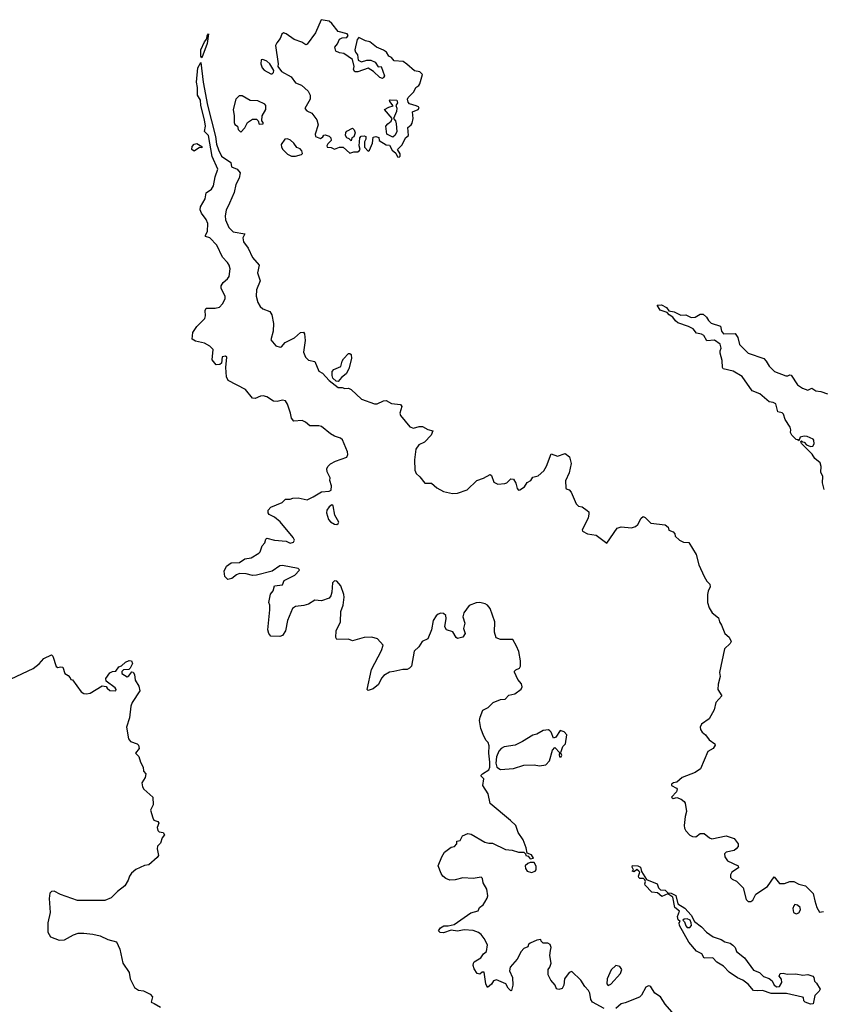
# Model space of a CAD drawing. Extents: x 2239831 to 2395310, y 665973 to 772585.
# Tile 88 of 144: x 2304790 to 2310983, y 726568 to 734156. Entities that reach past the tile are written whole.
import ezdxf

# ---------------------------------------------------------------- set-up
doc = ezdxf.new("R2010")
doc.units = 0

msp = doc.modelspace()

# ---------------------------------------------------------------- linework, layer by layer
at = {"layer": '0CON20XD'}
for points in [[(2307715, 733097.5), (2307722.5, 733105), (2307721.7, 733121.7), (2307702.5, 733155), (2307738.8, 733191.2), (2307763.3, 733245), (2307786, 733265), (2307781.2, 733325), (2307806.7, 733345), (2307815, 733360), (2307821.2, 733395), (2307817.5, 733445), (2307860, 733465), (2307867.5, 733475), (2307862.5, 733485), (2307845, 733493.8), (2307795, 733507.5), (2307785, 733520), (2307780, 733545), (2307785, 733557.5), (2307828.3, 733601.7), (2307843.3, 733635), (2307865, 733648.8), (2307875, 733663.3), (2307893.8, 733735), (2307875, 733753.8), (2307831.7, 733761.7), (2307774.6, 733814.6), (2307745, 733833.1), (2307675, 733838.8), (2307655, 733863.8), (2307636, 733876), (2307618, 733905), (2307595, 733921.4), (2307540, 733945), (2307487.5, 733985), (2307454.1, 733994.1), (2307405, 734018.8), (2307390, 734005), (2307374, 733925), (2307378.8, 733905), (2307393.8, 733885), (2307397.5, 733845), (2307425, 733832.5), (2307465, 733843.8), (2307495, 733843.8), (2307529.1, 733829.1), (2307553, 733793), (2307575, 733796.7), (2307601.2, 733725), (2307595, 733710), (2307585, 733704), (2307565, 733710), (2307517, 733757), (2307475, 733783.3), (2307395, 733753.3), (2307373.9, 733753.9), (2307363.6, 733773.6), (2307366.7, 733795), (2307355, 733850), (2307287, 733897), (2307255, 733900), (2307226.7, 733915), (2307218, 733945), (2307240, 733970), (2307255, 734006.7), (2307275, 734016.7), (2307311.7, 734018.3), (2307322.5, 734035), (2307315, 734046.7), (2307245, 734066), (2307195, 734128), (2307175, 734144.2), (2307113.6, 734156.4), (2307070, 734055), (2307005, 733967.5), (2306995, 733962.5), (2306965, 733982.5), (2306905, 734004), (2306845, 734048), (2306822.5, 734055), (2306811.2, 734045), (2306797.8, 734012.2), (2306771.2, 733978.8), (2306762.3, 733957.7), (2306782.5, 733815), (2306780, 733795), (2306807, 733757), (2306882.5, 733715), (2306915, 733670), (2306960.7, 733650.7), (2307012.5, 733605), (2307027.5, 733575), (2307027.5, 733545), (2306987.5, 733472.5), (2307003.3, 733455), (2307041.2, 733435), (2307078.8, 733385), (2307090, 733345), (2307068, 733275), (2307070, 733255), (2307108.3, 733241.7), (2307126.4, 733253.6), (2307133.6, 733266.4), (2307145, 733270), (2307175, 733257.5), (2307187.5, 733245), (2307190, 733225), (2307165, 733200), (2307157.5, 733185), (2307160, 733175), (2307191.7, 733171.7), (2307215, 733157.5), (2307255, 733174), (2307282.7, 733172.7), (2307335, 733127.5), (2307365, 733136.7), (2307395, 733137.5), (2307407.5, 733145), (2307413, 733157), (2307407.5, 733185), (2307412.5, 733245), (2307421.7, 733258.3), (2307445, 733262.5), (2307457.5, 733255), (2307457.5, 733235), (2307447.5, 733215), (2307447.5, 733175), (2307475, 733142.5), (2307485, 733150), (2307510, 733205), (2307515, 733250), (2307535, 733256.7), (2307558.3, 733248.3), (2307560, 733225), (2307615, 733192.5), (2307639.3, 733189.3), (2307660.7, 733150.7), (2307688.3, 733128.3), (2307700.7, 733100.7), (2307715, 733097.5)], [(2306195, 733861.2), (2306186.2, 733875), (2306187.3, 733925), (2306215, 733986.5), (2306231.5, 734008.5), (2306235, 734032.5), (2306245, 734046.7), (2306236.1, 733973.9), (2306195, 733861.2)], [(2306297, 731933), (2306329.3, 731940.7), (2306353, 731967), (2306372.5, 732005), (2306372.5, 732025), (2306343.8, 732085), (2306343.8, 732105), (2306358.9, 732131.1), (2306392.1, 732157.9), (2306405, 732176.7), (2306413.3, 732235), (2306405, 732263.8), (2306391.1, 732285), (2306353.3, 732325), (2306308.5, 732418.5), (2306255.4, 732475.4), (2306223.3, 732485), (2306222, 732495), (2306237, 732523), (2306240, 732585), (2306226.2, 732616.2), (2306190.6, 732665), (2306181.7, 732691.7), (2306183.5, 732715), (2306219.4, 732775), (2306227.3, 732822.7), (2306269.1, 732850.9), (2306284.5, 732875.5), (2306296.4, 732945), (2306316.9, 733005), (2306272.3, 733102.3), (2306244.4, 733265), (2306214, 733295), (2306222.5, 733335), (2306213.7, 733383.7), (2306185.5, 733495.5), (2306183.3, 733535), (2306160, 733575), (2306161.1, 733635), (2306151.8, 733675), (2306163.8, 733785), (2306185.8, 733825.8), (2306204.7, 733675), (2306238.5, 733498.5), (2306299, 733255), (2306307.9, 733197.9), (2306323.1, 733153.1), (2306345.4, 733105.4), (2306416.2, 733055), (2306422.9, 733022.9), (2306465, 733004), (2306489.4, 732975), (2306482.5, 732935), (2306456.1, 732885), (2306442.5, 732825), (2306406.8, 732743.2), (2306381.5, 732688.5), (2306374.3, 732645), (2306376.7, 732615), (2306401.1, 732555), (2306435, 732521.1), (2306525.9, 732505.9), (2306510.8, 732475), (2306514.2, 732445), (2306551.9, 732395), (2306585, 732324), (2306636.2, 732265), (2306624, 732205), (2306643.8, 732145), (2306614.2, 732075), (2306611.4, 732025), (2306625.5, 731975.5), (2306644.2, 731945), (2306665, 731929.2), (2306716.6, 731906.6), (2306732.3, 731882.3), (2306746.7, 731815), (2306742.5, 731755), (2306725, 731690), (2306765, 731644), (2306798.3, 731631.7), (2306807.5, 731635), (2306835, 731667.5), (2306906.7, 731705), (2306953.3, 731745), (2306978.3, 731748.3), (2306985.9, 731735.9), (2306990.8, 731685), (2306978, 731595), (2306993.8, 731555), (2307015, 731533.3), (2307065, 731522.5), (2307095, 731447.5), (2307125, 731432.5), (2307175, 731376.7), (2307245, 731322), (2307275, 731322.5), (2307295, 731313.3), (2307325, 731317.5), (2307345, 731307.5), (2307423, 731233), (2307525, 731196.7), (2307545, 731196.7), (2307595, 731220), (2307615, 731222), (2307655, 731198), (2307725, 731190), (2307736, 731175), (2307720.6, 731125), (2307724.3, 731105), (2307797.7, 731017.7), (2307825, 731009.2), (2307868.3, 731021.7), (2307895, 731022), (2307935, 730997.5), (2307975, 730987.5), (2307960.8, 730955), (2307908.8, 730901.2), (2307865, 730878.6), (2307844, 730846), (2307831.5, 730765), (2307834.4, 730684.4), (2307845, 730660), (2307874.2, 730634.2), (2307912.5, 730585), (2307964.3, 730584.3), (2308005, 730548), (2308055, 730520), (2308125, 730504.2), (2308165, 730506.7), (2308238.3, 730531.7), (2308313.9, 730606.1), (2308365, 730623.3), (2308415, 730650), (2308425, 730642.5), (2308445, 730592.5), (2308475, 730576.7), (2308528.8, 730581.2), (2308545, 730588), (2308575, 730617.5), (2308596.1, 730616.1), (2308613.3, 730585), (2308623, 730543), (2308635, 730530), (2308645, 730532.5), (2308681.2, 730555), (2308700.9, 730589.1), (2308728.8, 730605), (2308745, 730630), (2308785, 730640), (2308830.3, 730679.7), (2308851.2, 730715), (2308885, 730810), (2308935, 730793.3), (2308995, 730812.5), (2309026.1, 730786.1), (2309040, 730735), (2309025.7, 730665), (2308997.3, 730602.7), (2308998.3, 730548.3), (2309001.7, 730541.7), (2309025, 730532.5), (2309040, 730515), (2309078.8, 730425), (2309097.3, 730407.3), (2309125, 730401.2), (2309164.1, 730374.1), (2309175, 730362.5), (2309177.3, 730347.3), (2309171.4, 730315), (2309124, 730225), (2309126.7, 730215), (2309165, 730194.2), (2309233, 730183), (2309315, 730122.5), (2309395, 730237.1), (2309425, 730248.9), (2309505, 730240.8), (2309535, 730250), (2309555, 730266.2), (2309580, 730315), (2309595, 730326.2), (2309610.5, 730320.5), (2309655, 730276.2), (2309765, 730263.3), (2309787.5, 730245), (2309793.3, 730223.3), (2309825, 730210), (2309840, 730195), (2309842.5, 730175), (2309874.2, 730144.2), (2309905, 730130), (2309946.2, 730126.2), (2310003.8, 730035), (2310024.2, 729954.2), (2310064, 729865), (2310085, 729830), (2310110, 729805), (2310110.8, 729785), (2310095, 729752.5), (2310090, 729725), (2310092, 729665), (2310104.1, 729624.1), (2310126.7, 729585), (2310175, 729547.5), (2310183.3, 729515), (2310199.5, 729489.5), (2310223.3, 729425), (2310257.7, 729397.7), (2310273.3, 729365), (2310265, 729347.5), (2310222.3, 729307.7), (2310183.3, 729125), (2310187.5, 729095), (2310172, 729035), (2310171.2, 728995), (2310202.5, 728945), (2310156.2, 728895), (2310141.7, 728838.3), (2310103, 728767), (2310045, 728726.7), (2310033.6, 728703.6), (2310036.7, 728685), (2310050, 728665), (2310075, 728643.8), (2310104, 728605), (2310146.7, 728575), (2310148.8, 728565), (2310135, 728540), (2310093.3, 728515), (2310037, 728383), (2309994.5, 728355.5), (2309895, 728315.8), (2309855, 728278.8), (2309830, 728275), (2309812.5, 728265), (2309814.1, 728254.1), (2309853, 728233), (2309857.5, 728225), (2309852.5, 728205), (2309813.3, 728165), (2309825, 728154.2), (2309855, 728162), (2309888.8, 728148.8), (2309911.2, 728131.2), (2309917.7, 728117.7), (2309930, 728055), (2309917.5, 728015), (2309910, 727945), (2309913.3, 727925), (2309923.9, 727903.9), (2309955, 727872.5), (2309975, 727861.2), (2310000.7, 727859.3), (2310035, 727883.3), (2310065, 727883.3), (2310105, 727850), (2310125, 727844.2), (2310235, 727866.7), (2310295, 727846.7), (2310327.5, 727805), (2310327.5, 727785), (2310312.5, 727765), (2310295, 727753.3), (2310235, 727740), (2310223, 727727), (2310223.3, 727705), (2310245, 727673.8), (2310327.5, 727635), (2310329.3, 727620.7), (2310277.5, 727585), (2310267.5, 727565), (2310267.5, 727545), (2310281.7, 727531.7), (2310315, 727516.7), (2310366.1, 727466.1), (2310390, 727375), (2310405, 727360), (2310425, 727360), (2310439.3, 727370.7), (2310462.3, 727417.7), (2310553, 727477), (2310605, 727550), (2310645, 727498.8), (2310685, 727498.8), (2310725, 727513.3), (2310755, 727513.3), (2310795, 727493.3), (2310845, 727480), (2310905, 727422.5), (2310918.8, 727365), (2310934.2, 727315), (2310955, 727277.5), (2310985, 727283.3)], [(2306735, 733740), (2306745, 733750), (2306747.5, 733765), (2306717.5, 733815), (2306695, 733837.5), (2306665, 733850), (2306651.7, 733848.3), (2306647.5, 733815), (2306657.5, 733785), (2306675, 733767.5), (2306725, 733740), (2306735, 733740)], [(2306495, 733290), (2306526.1, 733323.9), (2306547, 733363), (2306585, 733390), (2306615, 733390), (2306627, 733377), (2306635, 733352.5), (2306666.7, 733353.3), (2306666.7, 733365), (2306657, 733377), (2306657.5, 733415), (2306686.4, 733463.6), (2306686.7, 733495), (2306680, 733505), (2306625, 733530), (2306565, 733532.5), (2306505, 733570), (2306481.2, 733568.8), (2306456.7, 733545), (2306436, 733465), (2306444, 733415), (2306442, 733365), (2306448.3, 733348.3), (2306467.5, 733335), (2306475, 733310), (2306495, 733290)], [(2307665, 733250), (2307620, 733275), (2307612.5, 733335), (2307626.7, 733355), (2307652.5, 733375), (2307660, 733395), (2307602.5, 733465), (2307635, 733482.5), (2307668.3, 733491.7), (2307642.5, 733525), (2307640, 733535), (2307645, 733540), (2307697, 733537), (2307702.5, 733515), (2307690, 733495), (2307697.5, 733475), (2307695, 733450), (2307670, 733395), (2307685.9, 733375.9), (2307692, 733355), (2307696.7, 733295), (2307683, 733267), (2307665, 733250)], [(2307345, 733222.5), (2307328.3, 733238.3), (2307310, 733245), (2307300, 733265), (2307303, 733287), (2307311.7, 733298.3), (2307355, 733320), (2307368.8, 733308.8), (2307376.2, 733285), (2307366.1, 733253.9), (2307350, 733245), (2307345, 733222.5)], [(2306915, 733104.2), (2306962.5, 733117.5), (2306970, 733125), (2306963.3, 733145), (2306950.7, 733160.7), (2306925, 733172.5), (2306902.9, 733205), (2306877.4, 733227.4), (2306855, 733237.8), (2306834.5, 733235.5), (2306806, 733195), (2306808, 733175), (2306819.2, 733155), (2306855, 733119.2), (2306885, 733104.2), (2306915, 733104.2)], [(2306135, 733144), (2306116.7, 733155), (2306120.5, 733179.5), (2306133.9, 733196.1), (2306155, 733202.5), (2306195, 733180), (2306195, 733170), (2306175, 733172.5), (2306135, 733144)], [(2309295, 726536), (2309205.5, 726585.5), (2309192.9, 726605), (2309184.2, 726654.2), (2309174, 726675), (2309145, 726706.2), (2309114.2, 726754.2), (2309045, 726820), (2309025, 726812.5), (2308988.8, 726765), (2308982.5, 726715), (2308969.7, 726690.3), (2308945, 726682), (2308925.9, 726685.9), (2308918, 726715), (2308883.8, 726755), (2308863.8, 726795), (2308863.6, 726836.4), (2308876.7, 726855), (2308886, 726885), (2308876, 726945), (2308881.2, 726981.2), (2308885.8, 727005), (2308877.7, 727027.7), (2308859.3, 727039.3), (2308825, 727040), (2308810, 727055), (2308807.5, 727067.5), (2308775, 727061.2), (2308725, 727040), (2308711.7, 727028.3), (2308705, 727010), (2308675, 726997.5), (2308654.2, 726975.8), (2308623.8, 726915), (2308568.8, 726855), (2308563.8, 726825), (2308586.7, 726775), (2308591.2, 726715), (2308580, 726675), (2308575, 726672.5), (2308555, 726692.5), (2308536.1, 726726.1), (2308465, 726756.2), (2308441.2, 726748.8), (2308425, 726722.5), (2308395, 726697.5), (2308381.2, 726725), (2308370, 726815), (2308355, 726816.7), (2308335, 726801.2), (2308315.9, 726805.9), (2308292.3, 726842.3), (2308286.1, 726866.1), (2308286.2, 726885), (2308293.3, 726895), (2308345, 726926.2), (2308365, 726956.7), (2308388.8, 726975), (2308395.8, 727025.8), (2308368.8, 727075), (2308345.5, 727105.5), (2308325, 727121.2), (2308285, 727137.1), (2308215, 727142), (2308165, 727132.5), (2308115, 727140), (2308055, 727118.5), (2308031.3, 727121.3), (2308018.8, 727135), (2308032.8, 727157.2), (2308057.9, 727172.1), (2308093.4, 727173.4), (2308138.3, 727181.7), (2308266.2, 727273.8), (2308323, 727287), (2308333.3, 727315), (2308361.2, 727335), (2308375.8, 727355), (2308394, 727385), (2308397.5, 727405), (2308389.2, 727455), (2308361.2, 727505), (2308356.4, 727536.4), (2308347, 727547), (2308285, 727536.2), (2308205, 727542.9), (2308145, 727528.1), (2308105.7, 727525.7), (2308075, 727537.5), (2308052, 727555), (2308037.5, 727575), (2308015.8, 727635), (2308042.5, 727705), (2308065, 727740), (2308115, 727778.8), (2308140, 727785), (2308160, 727805), (2308160, 727825), (2308185, 727830), (2308203.9, 727866.1), (2308245, 727884), (2308269.1, 727879.1), (2308375, 727818), (2308405, 727808.8), (2308435, 727808.8), (2308535, 727760), (2308585, 727756), (2308635, 727740), (2308675, 727740), (2308688.3, 727728.3), (2308690, 727715), (2308708.3, 727708.3), (2308725, 727690), (2308750, 727695), (2308735, 727720), (2308701.7, 727731.7), (2308693, 727773), (2308670, 727835), (2308632.3, 727892.3), (2308612.5, 727945), (2308572.5, 727985), (2308415, 728116.2), (2308400.2, 728190.2), (2308359.2, 728255), (2308366.2, 728305), (2308347, 728327), (2308346.7, 728335), (2308356.7, 728345), (2308405.6, 728375), (2308412.2, 728395), (2308412.5, 728435), (2308406.2, 728503.8), (2308409.3, 728559.3), (2308400, 728585), (2308385, 728600), (2308367.5, 728635), (2308343.6, 728693.6), (2308332.5, 728755), (2308338.3, 728781.7), (2308360, 728835), (2308400, 728855), (2308440, 728895), (2308495, 728917.5), (2308530.7, 728919.3), (2308559.3, 728950.7), (2308605, 728961.2), (2308655, 728997.5), (2308661.2, 729015), (2308657.1, 729037.1), (2308630, 729070), (2308603.6, 729126.4), (2308603.3, 729135), (2308613.3, 729145), (2308642.2, 729157.8), (2308648.9, 729175), (2308648.5, 729215), (2308636, 729286), (2308619.1, 729329.1), (2308589.5, 729379.5), (2308495, 729380), (2308462.3, 729392.3), (2308449.3, 729435), (2308452.7, 729515), (2308415, 729618.8), (2308395, 729644), (2308376.7, 729655), (2308335, 729664.4), (2308307, 729663), (2308255, 729641.2), (2308212.2, 729585), (2308205.8, 729555), (2308220.8, 729505), (2308211.2, 729465), (2308222, 729425), (2308205, 729396.7), (2308165, 729387.5), (2308153.8, 729393.8), (2308127.9, 729437.9), (2308080, 729455), (2308067, 729477), (2308077.9, 729542.1), (2308074.4, 729564.4), (2308055, 729579.2), (2308035, 729582.5), (2308015, 729575.8), (2307998.7, 729561.3), (2307977.5, 729525), (2307962.5, 729455), (2307935.7, 729385), (2307890.6, 729365), (2307865, 729323.8), (2307831.4, 729288.6), (2307810, 729175), (2307795, 729158), (2307775, 729148), (2307742.3, 729147.7), (2307673.9, 729133.9), (2307641.2, 729128.8), (2307597, 729103), (2307577.9, 729082.1), (2307555, 729033.8), (2307515, 728998), (2307475, 728986.7), (2307466.7, 728995), (2307501.7, 729148.3), (2307578, 729295), (2307592.5, 729335), (2307548.8, 729385), (2307505, 729398), (2307443.9, 729396.1), (2307355, 729370), (2307325, 729382.5), (2307235, 729380), (2307226.7, 729395), (2307230, 729445), (2307262, 729515), (2307264.4, 729595), (2307283.3, 729645), (2307290, 729705), (2307288.9, 729725), (2307265, 729793.3), (2307235, 729828.8), (2307215, 729831.2), (2307200, 729815), (2307195.8, 729745), (2307187.5, 729715), (2307175, 729698), (2307115, 729677.1), (2307065, 729682), (2307015, 729651.2), (2306979.5, 729640.5), (2306915, 729632.9), (2306892.6, 729617.4), (2306853.5, 729525), (2306837.3, 729445), (2306815, 729409.4), (2306795, 729402.1), (2306725.8, 729405.8), (2306709.2, 729425), (2306701.9, 729455), (2306717.3, 729607.3), (2306718, 729645), (2306710, 729665), (2306722, 729728), (2306742.9, 729755), (2306755, 729792), (2306815, 729802), (2306829.2, 729835), (2306911.2, 729875), (2306946.7, 729915), (2306945, 729920), (2306935, 729926.7), (2306815, 729950), (2306795, 729947.1), (2306735, 729905.7), (2306615, 729874.3), (2306585, 729871.4), (2306535, 729885.7), (2306485, 729888.1), (2306461.3, 729878.7), (2306425, 729848.8), (2306395, 729842.5), (2306370, 729865), (2306367, 729907), (2306383.3, 729945), (2306418.8, 729971.2), (2306485, 729973.8), (2306525, 730001.2), (2306575, 730008), (2306632.5, 730045), (2306642.5, 730055), (2306659.3, 730100.7), (2306680, 730125), (2306686.4, 730153.6), (2306695, 730160), (2306755, 730145.8), (2306845, 730136.2), (2306875, 730121.2), (2306899.5, 730130.5), (2306906.7, 730145), (2306898, 730165), (2306797.2, 730287.2), (2306755, 730322), (2306712.4, 730342.4), (2306704.2, 730355), (2306706, 730375), (2306725, 730400), (2306813.6, 730436.4), (2306838.3, 730461.7), (2306875, 730460), (2306895, 730467.5), (2306935, 730470), (2307005, 730456), (2307052.2, 730477.8), (2307115, 730518.8), (2307175, 730523.3), (2307189.3, 730530.7), (2307193.3, 730565), (2307180, 730605), (2307183.3, 730625), (2307160.5, 730670.5), (2307156.7, 730695), (2307165, 730712.5), (2307186.4, 730733.6), (2307225, 730753.8), (2307312.5, 730785), (2307320, 730805), (2307316.2, 730825), (2307278.3, 730918.3), (2307262.4, 730932.4), (2307216.3, 730946.3), (2307185, 730963.5), (2307115, 731020.9), (2307095, 731026.5), (2307025, 731026), (2306993.8, 731055), (2306966.4, 731066.4), (2306902.1, 731062.1), (2306884.6, 731084.6), (2306877.5, 731125), (2306853.8, 731193.8), (2306837.6, 731217.6), (2306815, 731223.3), (2306775, 731214), (2306745, 731216), (2306695, 731250.8), (2306667, 731257), (2306645, 731255.8), (2306605, 731238), (2306585, 731238.8), (2306530, 731305), (2306398, 731375), (2306383.3, 731405), (2306377.5, 731475), (2306386.4, 731556.4), (2306375, 731562.5), (2306351.7, 731558.3), (2306345, 731510), (2306331.7, 731498.3), (2306305, 731497.5), (2306272.5, 731535), (2306280, 731615), (2306255, 731640), (2306213.3, 731663.3), (2306145, 731680), (2306120, 731695), (2306123.9, 731746.1), (2306155, 731792.5), (2306217, 731853), (2306222.5, 731875), (2306220, 731915), (2306227, 731933), (2306297, 731933)], [(2310965, 730670), (2310967.7, 730712.3), (2310960, 730740), (2310918, 730775), (2310897.6, 730807.6), (2310815, 730890), (2310810, 730905), (2310815, 730910), (2310821.7, 730901.7), (2310835, 730900), (2310855, 730880), (2310885, 730867.5), (2310901.7, 730868.3), (2310913, 730887), (2310911.2, 730915), (2310905, 730923.3), (2310860, 730945), (2310835, 730947.5), (2310805, 730940), (2310795, 730910), (2310788.3, 730918.3), (2310775, 730920), (2310740, 730955), (2310730, 730975), (2310732.5, 730995), (2310726.7, 731015), (2310688.8, 731075), (2310677.5, 731115), (2310665, 731126.7), (2310632.5, 731135), (2310616.4, 731196.4), (2310597, 731207), (2310565, 731210), (2310494.1, 731274.1), (2310435, 731296.7), (2310357.3, 731407.3), (2310287.3, 731447.3), (2310212.5, 731465), (2310206.4, 731476.4), (2310205, 731530), (2310187.5, 731585), (2310187.5, 731605), (2310196.7, 731625), (2310188, 731655), (2310145, 731686.7), (2310085, 731682.5), (2310061.7, 731721.7), (2310045, 731732), (2310005, 731740), (2309980, 731775), (2309945, 731792.5), (2309861.2, 731821.2), (2309843.8, 731835), (2309824.2, 731864.2), (2309795, 731881.2), (2309780, 731900), (2309725, 731916.7), (2309704, 731956), (2309735, 731960), (2309775, 731939.2), (2309792, 731912), (2309835, 731904.2), (2309885, 731879.2), (2309925, 731881.2), (2309965, 731860.8), (2309995, 731862.5), (2310035, 731886.2), (2310056.1, 731886.1), (2310082.5, 731865), (2310097.7, 731837.7), (2310118.6, 731818.6), (2310190, 731795), (2310198.6, 731755), (2310215, 731735.8), (2310305, 731737.5), (2310325, 731707.5), (2310337.5, 731652.5), (2310405, 731587.5), (2310524.1, 731544.1), (2310544.1, 731524.1), (2310565, 731486.7), (2310607.5, 731445), (2310695, 731411.2), (2310709.3, 731410.7), (2310725, 731420), (2310735, 731417.5), (2310783.1, 731343.1), (2310822.5, 731317.5), (2310865, 731301.2), (2310895, 731317.5), (2310925, 731296.7), (2310965, 731291.2), (2311015, 731272.2)], [(2307245, 731367.5), (2307229.3, 731369.3), (2307204.2, 731394.2), (2307197.5, 731415), (2307199.2, 731445), (2307210.4, 731459.6), (2307265.6, 731484.4), (2307274.5, 731525), (2307285, 731542), (2307325, 731583.3), (2307335, 731583.3), (2307345.8, 731575.8), (2307348.1, 731545), (2307325.5, 731465), (2307305, 731426), (2307270.5, 731399.5), (2307245, 731367.5)], [(2310990, 730535), (2310977, 730587), (2310978.8, 730635), (2310965, 730670)], [(2307235, 730266.7), (2307245, 730273.3), (2307248.8, 730285), (2307217.9, 730337.9), (2307205, 730410), (2307195, 730416.7), (2307175, 730402), (2307157.1, 730375), (2307155.7, 730355), (2307170.8, 730305), (2307185, 730286.2), (2307215, 730268.8), (2307235, 730266.7)], [(2304725, 729076.7), (2304893.6, 729156.4), (2304939.3, 729190.7), (2304977, 729233), (2305035, 729260), (2305045, 729250), (2305072.3, 729172.3), (2305085, 729163.3), (2305105, 729170), (2305122.5, 729165), (2305137, 729117), (2305163, 729103), (2305180, 729085), (2305185, 729070), (2305198.3, 729068.3), (2305263.3, 728975), (2305285, 728964), (2305305, 728960), (2305333.6, 728966.4), (2305425, 729022.5), (2305456.7, 729016.7), (2305463.6, 729003.6), (2305485, 728987.5), (2305530, 728985), (2305532.5, 728995), (2305525, 729007.5), (2305457, 729057), (2305455, 729080), (2305485, 729122.5), (2305505, 729132.5), (2305530, 729135), (2305555, 729170), (2305575, 729177.5), (2305605, 729203.8), (2305635, 729218.8), (2305652.5, 729215), (2305660, 729195), (2305642, 729158), (2305631.2, 729148.8), (2305590, 729145), (2305578.3, 729131.7), (2305578.3, 729118.3), (2305618, 729092), (2305631.7, 729098.3), (2305655, 729130), (2305665, 729126.7), (2305675, 729110), (2305681.2, 729065), (2305709.1, 729019.1), (2305716.2, 728985), (2305657.5, 728895), (2305646.7, 728865), (2305636.7, 728775), (2305613.8, 728705), (2305628.8, 728615), (2305644.2, 728594.2), (2305695, 728576), (2305706.7, 728565), (2305711.7, 728538.3), (2305683, 728503), (2305708.3, 728478.3), (2305720, 728435), (2305741.2, 728395), (2305743.3, 728365), (2305762.5, 728345), (2305756.7, 728315), (2305732.5, 728275), (2305737.5, 728245), (2305747.5, 728225), (2305816, 728165), (2305820, 728105), (2305798.8, 728065), (2305816.2, 728005), (2305825, 727987.5), (2305855, 727977.5), (2305862.5, 727965), (2305849.3, 727930.7), (2305855, 727907.5), (2305865, 727897.5), (2305895, 727892.5), (2305906.7, 727875), (2305889.3, 727850.7), (2305875, 727810), (2305853, 727787), (2305850, 727765), (2305860, 727715), (2305849.5, 727700.5), (2305786.1, 727643.9), (2305752.3, 727637.7), (2305684.2, 727605.8), (2305652.3, 727577.7), (2305636.7, 727555), (2305626.1, 727523.9), (2305599.3, 727480.7), (2305543.6, 727436.4), (2305495, 727387.5), (2305445, 727366.7), (2305235, 727366.7), (2305104.1, 727414.1), (2305055, 727440), (2305035, 727437.5), (2305023.3, 727425), (2305016.4, 727383.6), (2305026.2, 727275), (2305007.5, 727195), (2305007.5, 727125), (2305027, 727087), (2305095, 727061.2), (2305135, 727063.8), (2305205, 727103.3), (2305240, 727115), (2305285, 727116.7), (2305355, 727108.8), (2305410, 727095), (2305468.3, 727068.3), (2305535, 727050), (2305562.4, 726992.4), (2305584.4, 726884.4), (2305632.7, 726812.7), (2305642, 726765), (2305675, 726697.5), (2305705, 726677.5), (2305745, 726672.5), (2305796.4, 726646.4), (2305812.5, 726625), (2305802.5, 726585), (2305827.5, 726575), (2305875, 726546.7)], [(2308495, 728378), (2308595, 728384.7), (2308675, 728411.9), (2308754.3, 728414.3), (2308795, 728406), (2308845.7, 728414.3), (2308872.9, 728445), (2308895, 728527.5), (2308915, 728547.5), (2308952.5, 728505), (2308947, 728493), (2308950, 728475), (2308962.5, 728475), (2308968.8, 728485), (2308960, 728505), (2308962.5, 728515), (2308976.4, 728553.6), (2308996.7, 728575), (2309006.7, 728645), (2308985, 728667.5), (2308955, 728677.5), (2308923, 728627), (2308905, 728620), (2308886.2, 728665), (2308875, 728676.7), (2308865, 728683.3), (2308825, 728677.5), (2308775, 728650.6), (2308745, 728642), (2308665, 728592), (2308607.5, 728565), (2308525, 728551.2), (2308499.5, 728540.5), (2308482.1, 728517.9), (2308464.5, 728475.5), (2308460, 728425), (2308467.1, 728395), (2308495, 728378)], [(2308735, 727584.4), (2308763.3, 727595), (2308770, 727605), (2308771.2, 727631.2), (2308755, 727660), (2308725, 727660), (2308705, 727652.5), (2308686.2, 727633.8), (2308687.5, 727615), (2308700.8, 727595), (2308735, 727584.4)], [(2310885, 726568), (2310843.8, 726585), (2310833.8, 726595), (2310830, 726620), (2310823, 726623), (2310699.8, 726649.8), (2310581.3, 726651.3), (2310515.4, 726674.6), (2310475, 726670.4), (2310445.3, 726675.3), (2310405, 726722.5), (2310362, 726755), (2310322.2, 726772.2), (2310256.6, 726816.6), (2310215, 726862), (2310161.9, 726891.9), (2310131.2, 726925), (2310065, 726923.3), (2310047.3, 726957.3), (2310005, 726976.2), (2309945.7, 727045.7), (2309874.3, 727175), (2309872.5, 727195), (2309880, 727205), (2309865, 727220), (2309860, 727245), (2309873.8, 727285), (2309840, 727315), (2309823, 727393), (2309785, 727420), (2309739.3, 727399.3), (2309706.2, 727426.2), (2309662.3, 727432.3), (2309610, 727485), (2309607.5, 727495), (2309612.5, 727515), (2309608.3, 727528.3), (2309597, 727537), (2309568.3, 727538.3), (2309562.5, 727545), (2309560, 727555), (2309570, 727585), (2309562.5, 727595), (2309545, 727607.5), (2309525, 727590), (2309510, 727595), (2309520, 727605), (2309510, 727625), (2309513.3, 727636.7), (2309555, 727636.2), (2309573.3, 727625), (2309582.5, 727592.5), (2309620, 727530), (2309702.5, 727495), (2309713.3, 727465), (2309729.3, 727449.3), (2309765, 727446.2), (2309785, 727427.5), (2309810, 727425), (2309845.6, 727405.6), (2309862, 727342), (2309915, 727308), (2309964.2, 727255), (2309990, 727205), (2310045, 727165.8), (2310083, 727123), (2310135, 727087.3), (2310196.8, 727066.8), (2310225, 727048.4), (2310265, 727037.8), (2310285, 727024.7), (2310303.5, 727005), (2310314.8, 726974.8), (2310376.7, 726926.7), (2310445, 726830), (2310492.1, 726812.1), (2310522.7, 726782.7), (2310566.9, 726766.9), (2310587.9, 726747.9), (2310604.5, 726715), (2310625, 726702.9), (2310645, 726705.4), (2310663.6, 726735), (2310662, 726762), (2310642.5, 726785), (2310650, 726805), (2310675, 726808.8), (2310705, 726800), (2310771.7, 726801.7), (2310825, 726791.2), (2310865, 726796.2), (2310902.5, 726785), (2310911.2, 726775), (2310916.2, 726745), (2310931.7, 726731.7), (2310959.6, 726685), (2310952.2, 726667.8), (2310919.2, 726635), (2310905, 726572.5), (2310885, 726568)], [(2310775, 727265.8), (2310795, 727272), (2310808, 727295), (2310806.2, 727315), (2310785, 727331.2), (2310765, 727336.2), (2310755, 727327.5), (2310748, 727305), (2310754, 727275), (2310775, 727265.8)], [(2309955, 727160), (2309968, 727175), (2309966, 727196), (2309956.2, 727215), (2309935, 727227.5), (2309910, 727225), (2309900, 727215), (2309913.6, 727203.6), (2309922.9, 727172.9), (2309935, 727160), (2309955, 727160)], [(2309325, 726713.8), (2309345, 726723.8), (2309420.8, 726805), (2309430, 726835), (2309415, 726860), (2309385, 726867.5), (2309347.7, 726832.3), (2309318.6, 726765), (2309314, 726725), (2309325, 726713.8)], [(2309901.7, 726411.7), (2309765, 726570), (2309728.8, 726625), (2309683.7, 726653.7), (2309655, 726703.3), (2309647.3, 726707.3), (2309635, 726710), (2309615, 726700), (2309581.5, 726638.5), (2309567, 726623), (2309455, 726578), (2309425, 726571.4), (2309385, 726534.2)]]:
    msp.add_lwpolyline(points, dxfattribs=at)

doc.saveas('drawing.dxf')
